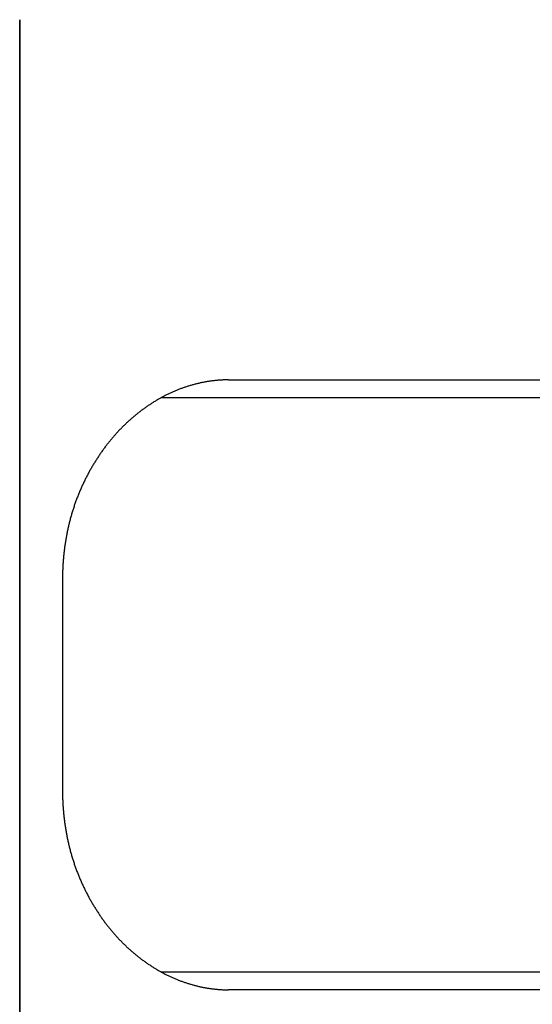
# Model space of a CAD drawing. Extents: x 987 to 2641, y 1244 to 2490.
# Tile 76 of 138: x 2567 to 2582, y 1753 to 1780. Entities that reach past the tile are written whole.
import ezdxf

# ---------------------------------------------------------------- set-up
doc = ezdxf.new("R2010")
doc.units = 0
doc.layers.add('KF_GRAVIS_8_REAR', color=7, linetype='CONTINUOUS')

# ---------------------------------------------------------------- blocks, each defined once
blk = doc.blocks.new('KF_GRAVIS_8_REAR')
at = {"layer": 'KF_GRAVIS_8_REAR'}
for p, q in [((53.35847, -434), (53.35847, -365.46162)), ((53.35847, -365.46162), (53.35847, -434)), ((59.17511, -375.5), (72.71031, -375.5)), ((73.70168, -376), (57.29782, -376)), ((54.55321, -381), (54.55321, -387)), ((57.29782, -392), (73.70168, -392)), ((72.71031, -392.5), (59.17511, -392.5))]:
    blk.add_line(p, q, dxfattribs=at)
for points in [[(59.1751, -375.5, 0), (59.1545, -375.5, 0), (59.1338, -375.5, 0), (59.113, -375.501, 0), (59.0923, -375.501, 0), (59.0715, -375.502, 0), (59.0506, -375.502, 0), (59.0298, -375.503, 0), (59.0089, -375.504, 0), (58.9879, -375.505, 0), (58.9669, -375.506, 0), (58.9459, -375.508, 0), (58.9249, -375.509, 0), (58.9038, -375.511, 0), (58.8827, -375.512, 0), (58.8616, -375.514, 0), (58.8404, -375.516, 0), (58.8193, -375.518, 0), (58.798, -375.521, 0), (58.7768, -375.523, 0), (58.7556, -375.525, 0), (58.7343, -375.528, 0), (58.713, -375.531, 0), (58.6917, -375.534, 0), (58.6703, -375.537, 0), (58.649, -375.54, 0), (58.6276, -375.543, 0), (58.6062, -375.546, 0), (58.5848, -375.55, 0), (58.5634, -375.553, 0), (58.5419, -375.557, 0), (58.5205, -375.561, 0), (58.499, -375.565, 0), (58.4776, -375.569, 0), (58.4561, -375.573, 0), (58.4346, -375.578, 0), (58.4131, -375.582, 0), (58.3916, -375.587, 0), (58.37, -375.592, 0), (58.3485, -375.597, 0), (58.327, -375.602, 0), (58.3055, -375.607, 0), (58.2839, -375.612, 0), (58.2624, -375.618, 0), (58.2409, -375.623, 0), (58.2193, -375.629, 0), (58.1978, -375.635, 0), (58.1763, -375.641, 0), (58.1547, -375.647, 0), (58.1332, -375.653, 0), (58.1117, -375.659, 0), (58.0902, -375.666, 0), (58.0687, -375.672, 0), (58.0472, -375.679, 0), (58.0257, -375.686, 0), (58.0042, -375.693, 0), (57.9827, -375.7, 0), (57.9612, -375.707, 0), (57.9398, -375.714, 0), (57.9183, -375.722, 0), (57.8969, -375.729, 0), (57.8755, -375.737, 0), (57.8541, -375.745, 0), (57.8327, -375.753, 0), (57.8114, -375.761, 0), (57.79, -375.769, 0), (57.7687, -375.778, 0), (57.7474, -375.786, 0), (57.7261, -375.795, 0), (57.7049, -375.804, 0), (57.6837, -375.813, 0), (57.6624, -375.822, 0), (57.6413, -375.831, 0), (57.6201, -375.84, 0), (57.599, -375.85, 0), (57.5779, -375.859, 0), (57.5568, -375.869, 0), (57.5358, -375.879, 0), (57.5148, -375.889, 0), (57.4938, -375.899, 0), (57.4728, -375.909, 0), (57.4519, -375.919, 0), (57.431, -375.93, 0), (57.4102, -375.94, 0), (57.3894, -375.951, 0), (57.3686, -375.962, 0), (57.3479, -375.973, 0), (57.3272, -375.984, 0), (57.3065, -375.995, 0), (57.2859, -376.007, 0), (57.2654, -376.018, 0), (57.2448, -376.03, 0), (57.2243, -376.042, 0), (57.2039, -376.053, 0), (57.1835, -376.065, 0), (57.1631, -376.078, 0), (57.1428, -376.09, 0), (57.1226, -376.102, 0), (57.1024, -376.115, 0), (57.0822, -376.127, 0), (57.0621, -376.14, 0), (57.042, -376.153, 0), (57.022, -376.166, 0), (57.002, -376.179, 0), (56.9821, -376.192, 0), (56.9622, -376.205, 0), (56.9424, -376.218, 0), (56.9226, -376.232, 0), (56.9029, -376.246, 0), (56.8833, -376.259, 0), (56.8637, -376.273, 0), (56.8441, -376.287, 0), (56.8246, -376.301, 0), (56.8052, -376.315, 0), (56.7858, -376.329, 0), (56.7665, -376.344, 0), (56.7473, -376.358, 0), (56.7281, -376.373, 0), (56.709, -376.388, 0), (56.6899, -376.402, 0), (56.6709, -376.417, 0), (56.652, -376.432, 0), (56.6331, -376.447, 0), (56.6143, -376.462, 0), (56.5955, -376.478, 0), (56.5769, -376.493, 0), (56.5582, -376.508, 0), (56.5397, -376.524, 0), (56.5212, -376.54, 0), (56.5028, -376.555, 0), (56.4845, -376.571, 0), (56.4662, -376.587, 0), (56.448, -376.603, 0), (56.4299, -376.619, 0), (56.4119, -376.635, 0), (56.3939, -376.652, 0), (56.376, -376.668, 0), (56.3582, -376.684, 0), (56.3404, -376.701, 0), (56.3228, -376.718, 0), (56.3052, -376.734, 0), (56.2877, -376.751, 0), (56.2702, -376.768, 0), (56.2529, -376.785, 0), (56.2356, -376.802, 0), (56.2184, -376.819, 0), (56.2013, -376.836, 0), (56.1843, -376.854, 0), (56.1673, -376.871, 0), (56.1505, -376.888, 0), (56.1337, -376.906, 0), (56.117, -376.923, 0), (56.1004, -376.941, 0), (56.0839, -376.959, 0), (56.0675, -376.977, 0), (56.0511, -376.994, 0), (56.0349, -377.012, 0), (56.0187, -377.03, 0), (56.0026, -377.048, 0), (55.9867, -377.067, 0), (55.9708, -377.085, 0), (55.955, -377.103, 0), (55.9393, -377.122, 0), (55.9237, -377.14, 0), (55.9081, -377.158, 0), (55.8927, -377.177, 0), (55.8773, -377.196, 0), (55.8619, -377.215, 0), (55.8465, -377.234, 0), (55.8313, -377.253, 0), (55.816, -377.272, 0), (55.8008, -377.291, 0), (55.7857, -377.311, 0), (55.7706, -377.33, 0), (55.7556, -377.35, 0), (55.7406, -377.37, 0), (55.7257, -377.39, 0), (55.7108, -377.41, 0), (55.696, -377.43, 0), (55.6812, -377.451, 0), (55.6665, -377.471, 0), (55.6519, -377.492, 0), (55.6373, -377.512, 0), (55.6228, -377.533, 0), (55.6083, -377.554, 0), (55.5939, -377.575, 0), (55.5796, -377.596, 0), (55.5653, -377.617, 0), (55.5511, -377.638, 0), (55.537, -377.66, 0), (55.5229, -377.681, 0), (55.5089, -377.703, 0), (55.495, -377.725, 0), (55.4812, -377.747, 0), (55.4674, -377.769, 0), (55.4537, -377.791, 0), (55.44, -377.813, 0), (55.4265, -377.835, 0), (55.413, -377.857, 0), (55.3995, -377.88, 0), (55.3862, -377.902, 0), (55.3729, -377.925, 0), (55.3598, -377.948, 0), (55.3467, -377.971, 0), (55.3336, -377.993, 0), (55.3207, -378.016, 0), (55.3078, -378.04, 0), (55.2951, -378.063, 0), (55.2824, -378.086, 0), (55.2698, -378.109, 0), (55.2573, -378.133, 0), (55.2448, -378.157, 0), (55.2325, -378.18, 0), (55.2202, -378.204, 0), (55.2081, -378.228, 0), (55.196, -378.252, 0), (55.184, -378.276, 0), (55.1721, -378.3, 0), (55.1604, -378.324, 0), (55.1487, -378.348, 0), (55.1371, -378.372, 0), (55.1256, -378.397, 0), (55.1142, -378.421, 0), (55.1028, -378.446, 0), (55.0916, -378.471, 0), (55.0805, -378.495, 0), (55.0695, -378.52, 0), (55.0586, -378.545, 0), (55.0478, -378.57, 0), (55.0371, -378.595, 0), (55.0266, -378.62, 0), (55.0161, -378.645, 0), (55.0057, -378.67, 0), (54.9954, -378.696, 0), (54.9853, -378.721, 0), (54.9752, -378.746, 0), (54.9653, -378.772, 0), (54.9555, -378.797, 0), (54.9458, -378.823, 0), (54.9362, -378.849, 0), (54.9267, -378.874, 0), (54.9173, -378.9, 0), (54.9081, -378.926, 0), (54.899, -378.952, 0), (54.89, -378.978, 0), (54.8811, -379.004, 0), (54.8723, -379.03, 0), (54.8636, -379.056, 0), (54.8551, -379.083, 0), (54.8467, -379.109, 0), (54.8384, -379.135, 0), (54.8302, -379.162, 0), (54.8221, -379.188, 0), (54.8142, -379.215, 0), (54.8064, -379.241, 0), (54.7987, -379.268, 0), (54.7911, -379.294, 0), (54.7836, -379.321, 0), (54.7763, -379.348, 0), (54.769, -379.374, 0), (54.7619, -379.401, 0), (54.7549, -379.428, 0), (54.748, -379.455, 0), (54.7413, -379.482, 0), (54.7346, -379.509, 0), (54.7281, -379.535, 0), (54.7217, -379.562, 0), (54.7154, -379.589, 0), (54.7093, -379.616, 0), (54.7032, -379.644, 0), (54.6973, -379.671, 0), (54.6915, -379.698, 0), (54.6858, -379.725, 0), (54.6802, -379.752, 0), (54.6748, -379.779, 0), (54.6694, -379.806, 0), (54.6642, -379.834, 0), (54.6591, -379.861, 0), (54.6542, -379.888, 0), (54.6493, -379.915, 0), (54.6446, -379.942, 0), (54.6399, -379.97, 0), (54.6354, -379.997, 0), (54.6311, -380.024, 0), (54.6268, -380.052, 0), (54.6227, -380.079, 0), (54.6187, -380.106, 0), (54.6148, -380.133, 0), (54.611, -380.161, 0), (54.6073, -380.188, 0), (54.6038, -380.215, 0), (54.6003, -380.243, 0), (54.597, -380.27, 0), (54.5939, -380.297, 0), (54.5908, -380.324, 0), (54.5879, -380.352, 0), (54.585, -380.379, 0), (54.5823, -380.406, 0), (54.5797, -380.433, 0), (54.5773, -380.461, 0), (54.5749, -380.488, 0), (54.5727, -380.515, 0), (54.5706, -380.542, 0), (54.5686, -380.569, 0), (54.5668, -380.597, 0), (54.565, -380.624, 0), (54.5634, -380.651, 0), (54.5619, -380.678, 0), (54.5605, -380.705, 0), (54.5592, -380.732, 0), (54.5581, -380.759, 0), (54.5571, -380.786, 0), (54.5562, -380.813, 0), (54.5554, -380.839, 0), (54.5547, -380.866, 0), (54.5542, -380.893, 0), (54.5538, -380.92, 0), (54.5535, -380.947, 0), (54.5533, -380.973, 0), (54.5532, -381, 0)], [(54.5532, -387, 0), (54.5533, -387.027, 0), (54.5535, -387.053, 0), (54.5538, -387.08, 0), (54.5542, -387.107, 0), (54.5547, -387.134, 0), (54.5554, -387.161, 0), (54.5562, -387.187, 0), (54.5571, -387.214, 0), (54.5581, -387.241, 0), (54.5592, -387.268, 0), (54.5605, -387.295, 0), (54.5619, -387.322, 0), (54.5634, -387.349, 0), (54.565, -387.376, 0), (54.5668, -387.403, 0), (54.5686, -387.431, 0), (54.5706, -387.458, 0), (54.5727, -387.485, 0), (54.5749, -387.512, 0), (54.5773, -387.539, 0), (54.5797, -387.567, 0), (54.5823, -387.594, 0), (54.585, -387.621, 0), (54.5879, -387.648, 0), (54.5908, -387.676, 0), (54.5939, -387.703, 0), (54.597, -387.73, 0), (54.6003, -387.757, 0), (54.6038, -387.785, 0), (54.6073, -387.812, 0), (54.611, -387.839, 0), (54.6148, -387.867, 0), (54.6187, -387.894, 0), (54.6227, -387.921, 0), (54.6268, -387.948, 0), (54.6311, -387.976, 0), (54.6354, -388.003, 0), (54.6399, -388.03, 0), (54.6446, -388.058, 0), (54.6493, -388.085, 0), (54.6542, -388.112, 0), (54.6591, -388.139, 0), (54.6642, -388.166, 0), (54.6694, -388.194, 0), (54.6748, -388.221, 0), (54.6802, -388.248, 0), (54.6858, -388.275, 0), (54.6915, -388.302, 0), (54.6973, -388.329, 0), (54.7032, -388.356, 0), (54.7093, -388.384, 0), (54.7154, -388.411, 0), (54.7217, -388.438, 0), (54.7281, -388.465, 0), (54.7346, -388.491, 0), (54.7413, -388.518, 0), (54.748, -388.545, 0), (54.7549, -388.572, 0), (54.7619, -388.599, 0), (54.769, -388.626, 0), (54.7763, -388.652, 0), (54.7836, -388.679, 0), (54.7911, -388.706, 0), (54.7987, -388.732, 0), (54.8064, -388.759, 0), (54.8142, -388.785, 0), (54.8221, -388.812, 0), (54.8302, -388.838, 0), (54.8384, -388.865, 0), (54.8467, -388.891, 0), (54.8551, -388.917, 0), (54.8636, -388.944, 0), (54.8723, -388.97, 0), (54.8811, -388.996, 0), (54.89, -389.022, 0), (54.899, -389.048, 0), (54.9081, -389.074, 0), (54.9173, -389.1, 0), (54.9267, -389.126, 0), (54.9362, -389.151, 0), (54.9458, -389.177, 0), (54.9555, -389.203, 0), (54.9653, -389.228, 0), (54.9752, -389.254, 0), (54.9853, -389.279, 0), (54.9954, -389.304, 0), (55.0057, -389.33, 0), (55.0161, -389.355, 0), (55.0266, -389.38, 0), (55.0371, -389.405, 0), (55.0478, -389.43, 0), (55.0586, -389.455, 0), (55.0695, -389.48, 0), (55.0805, -389.505, 0), (55.0916, -389.529, 0), (55.1028, -389.554, 0), (55.1142, -389.579, 0), (55.1256, -389.603, 0), (55.1371, -389.628, 0), (55.1487, -389.652, 0), (55.1604, -389.676, 0), (55.1721, -389.7, 0), (55.184, -389.724, 0), (55.196, -389.748, 0), (55.2081, -389.772, 0), (55.2202, -389.796, 0), (55.2325, -389.82, 0), (55.2448, -389.843, 0), (55.2573, -389.867, 0), (55.2698, -389.891, 0), (55.2824, -389.914, 0), (55.2951, -389.937, 0), (55.3078, -389.96, 0), (55.3207, -389.984, 0), (55.3336, -390.007, 0), (55.3467, -390.029, 0), (55.3598, -390.052, 0), (55.3729, -390.075, 0), (55.3862, -390.098, 0), (55.3995, -390.12, 0), (55.413, -390.143, 0), (55.4265, -390.165, 0), (55.44, -390.187, 0), (55.4537, -390.209, 0), (55.4674, -390.231, 0), (55.4812, -390.253, 0), (55.495, -390.275, 0), (55.5089, -390.297, 0), (55.5229, -390.319, 0), (55.537, -390.34, 0), (55.5511, -390.362, 0), (55.5653, -390.383, 0), (55.5796, -390.404, 0), (55.5939, -390.425, 0), (55.6083, -390.446, 0), (55.6228, -390.467, 0), (55.6373, -390.488, 0), (55.6519, -390.508, 0), (55.6665, -390.529, 0), (55.6812, -390.549, 0), (55.696, -390.57, 0), (55.7108, -390.59, 0), (55.7257, -390.61, 0), (55.7406, -390.63, 0), (55.7556, -390.65, 0), (55.7706, -390.67, 0), (55.7857, -390.689, 0), (55.8008, -390.709, 0), (55.816, -390.728, 0), (55.8313, -390.747, 0), (55.8465, -390.766, 0), (55.8619, -390.785, 0), (55.8773, -390.804, 0), (55.8927, -390.823, 0), (55.9081, -390.842, 0), (55.9237, -390.86, 0), (55.9393, -390.878, 0), (55.955, -390.897, 0), (55.9708, -390.915, 0), (55.9867, -390.933, 0), (56.0026, -390.952, 0), (56.0187, -390.97, 0), (56.0349, -390.988, 0), (56.0511, -391.006, 0), (56.0675, -391.023, 0), (56.0839, -391.041, 0), (56.1004, -391.059, 0), (56.117, -391.077, 0), (56.1337, -391.094, 0), (56.1505, -391.112, 0), (56.1673, -391.129, 0), (56.1843, -391.146, 0), (56.2013, -391.164, 0), (56.2184, -391.181, 0), (56.2356, -391.198, 0), (56.2529, -391.215, 0), (56.2702, -391.232, 0), (56.2877, -391.249, 0), (56.3052, -391.266, 0), (56.3228, -391.282, 0), (56.3404, -391.299, 0), (56.3582, -391.316, 0), (56.376, -391.332, 0), (56.3939, -391.348, 0), (56.4119, -391.365, 0), (56.4299, -391.381, 0), (56.448, -391.397, 0), (56.4662, -391.413, 0), (56.4845, -391.429, 0), (56.5028, -391.445, 0), (56.5212, -391.46, 0), (56.5397, -391.476, 0), (56.5582, -391.492, 0), (56.5769, -391.507, 0), (56.5955, -391.522, 0), (56.6143, -391.538, 0), (56.6331, -391.553, 0), (56.652, -391.568, 0), (56.6709, -391.583, 0), (56.6899, -391.598, 0), (56.709, -391.612, 0), (56.7281, -391.627, 0), (56.7473, -391.642, 0), (56.7665, -391.656, 0), (56.7858, -391.671, 0), (56.8052, -391.685, 0), (56.8246, -391.699, 0), (56.8441, -391.713, 0), (56.8637, -391.727, 0), (56.8833, -391.741, 0), (56.9029, -391.754, 0), (56.9226, -391.768, 0), (56.9424, -391.782, 0), (56.9622, -391.795, 0), (56.9821, -391.808, 0), (57.002, -391.821, 0), (57.022, -391.834, 0), (57.042, -391.847, 0), (57.0621, -391.86, 0), (57.0822, -391.873, 0), (57.1024, -391.885, 0), (57.1226, -391.898, 0), (57.1428, -391.91, 0), (57.1631, -391.922, 0), (57.1835, -391.935, 0), (57.2039, -391.947, 0), (57.2243, -391.958, 0), (57.2448, -391.97, 0), (57.2654, -391.982, 0), (57.2859, -391.993, 0), (57.3065, -392.005, 0), (57.3272, -392.016, 0), (57.3479, -392.027, 0), (57.3686, -392.038, 0), (57.3894, -392.049, 0), (57.4102, -392.06, 0), (57.431, -392.07, 0), (57.4519, -392.081, 0), (57.4728, -392.091, 0), (57.4938, -392.101, 0), (57.5148, -392.111, 0), (57.5358, -392.121, 0), (57.5568, -392.131, 0), (57.5779, -392.141, 0), (57.599, -392.15, 0), (57.6201, -392.16, 0), (57.6413, -392.169, 0), (57.6624, -392.178, 0), (57.6837, -392.187, 0), (57.7049, -392.196, 0), (57.7261, -392.205, 0), (57.7474, -392.214, 0), (57.7687, -392.222, 0), (57.79, -392.231, 0), (57.8114, -392.239, 0), (57.8327, -392.247, 0), (57.8541, -392.255, 0), (57.8755, -392.263, 0), (57.8969, -392.271, 0), (57.9183, -392.278, 0), (57.9398, -392.286, 0), (57.9612, -392.293, 0), (57.9827, -392.3, 0), (58.0042, -392.307, 0), (58.0257, -392.314, 0), (58.0472, -392.321, 0), (58.0687, -392.328, 0), (58.0902, -392.334, 0), (58.1117, -392.341, 0), (58.1332, -392.347, 0), (58.1547, -392.353, 0), (58.1763, -392.359, 0), (58.1978, -392.365, 0), (58.2193, -392.371, 0), (58.2409, -392.377, 0), (58.2624, -392.382, 0), (58.2839, -392.388, 0), (58.3055, -392.393, 0), (58.327, -392.398, 0), (58.3485, -392.403, 0), (58.37, -392.408, 0), (58.3916, -392.413, 0), (58.4131, -392.418, 0), (58.4346, -392.422, 0), (58.4561, -392.427, 0), (58.4776, -392.431, 0), (58.499, -392.435, 0), (58.5205, -392.439, 0), (58.5419, -392.443, 0), (58.5634, -392.447, 0), (58.5848, -392.45, 0), (58.6062, -392.454, 0), (58.6276, -392.457, 0), (58.649, -392.46, 0), (58.6703, -392.463, 0), (58.6917, -392.466, 0), (58.713, -392.469, 0), (58.7343, -392.472, 0), (58.7556, -392.475, 0), (58.7768, -392.477, 0), (58.798, -392.479, 0), (58.8193, -392.482, 0), (58.8404, -392.484, 0), (58.8616, -392.486, 0), (58.8827, -392.488, 0), (58.9038, -392.489, 0), (58.9249, -392.491, 0), (58.9459, -392.492, 0), (58.9669, -392.494, 0), (58.9879, -392.495, 0), (59.0089, -392.496, 0), (59.0298, -392.497, 0), (59.0506, -392.498, 0), (59.0715, -392.498, 0), (59.0923, -392.499, 0), (59.113, -392.499, 0), (59.1338, -392.5, 0), (59.1545, -392.5, 0), (59.1751, -392.5, 0)]]:
    blk.add_polyline3d(points, dxfattribs=at)

msp = doc.modelspace()

# ---------------------------------------------------------------- block references
at = {"layer": 'KF_GRAVIS_8_REAR'}
msp.add_blockref('KF_GRAVIS_8_REAR', (2514.017, 2145.913), dxfattribs=at)

doc.saveas('drawing.dxf')
